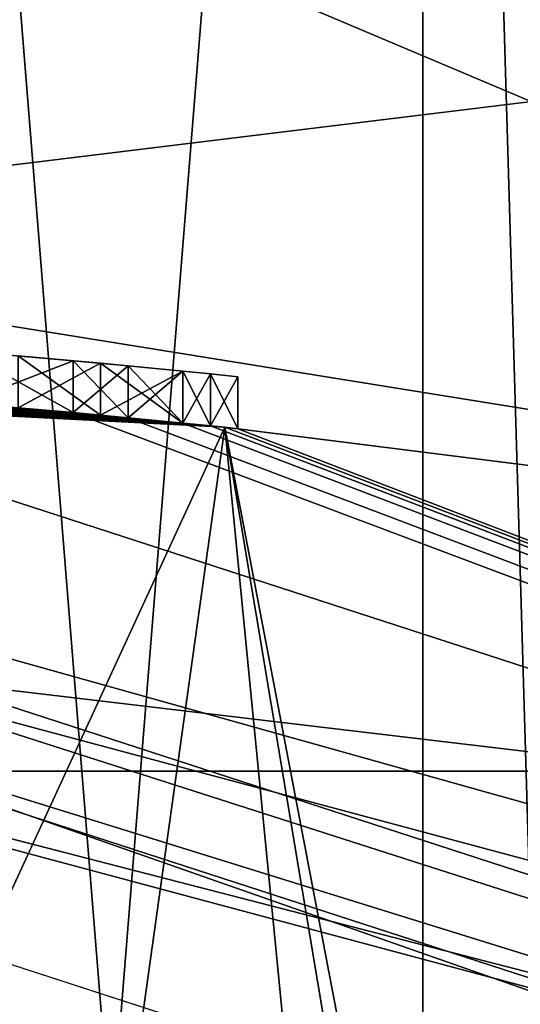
# Model space of a CAD drawing. Header units: millimetres. Extents: x -50 to 50, y -120 to 419.
# Tile 62 of 241: x 2.077 to 3.047, y 22.754 to 24.662. Entities that reach past the tile are written whole.
import ezdxf

# ---------------------------------------------------------------- set-up
doc = ezdxf.new("R2010")
doc.units = ezdxf.units.MM
doc.header["$LTSCALE"] = 81.481481
for name, color, linetype in [('1117', 7, 'CONTINUOUS'), ('1143', 7, 'CONTINUOUS'), ('207', 7, 'CONTINUOUS'), ('208', 7, 'CONTINUOUS'), ('2885', 7, 'CONTINUOUS'), ('2892', 7, 'CONTINUOUS'), ('2893', 7, 'CONTINUOUS'), ('2907', 7, 'CONTINUOUS'), ('2909', 7, 'CONTINUOUS'), ('2911', 7, 'CONTINUOUS'), ('2912', 7, 'CONTINUOUS'), ('2913', 7, 'CONTINUOUS'), ('2914', 7, 'CONTINUOUS'), ('479', 7, 'CONTINUOUS'), ('488', 7, 'CONTINUOUS'), ('492', 7, 'CONTINUOUS'), ('493', 7, 'CONTINUOUS'), ('5', 7, 'CONTINUOUS'), ('529', 7, 'CONTINUOUS'), ('542', 7, 'CONTINUOUS'), ('543', 7, 'CONTINUOUS'), ('544', 7, 'CONTINUOUS'), ('545', 7, 'CONTINUOUS'), ('546', 7, 'CONTINUOUS'), ('547', 7, 'CONTINUOUS'), ('548', 7, 'CONTINUOUS'), ('6', 7, 'CONTINUOUS'), ('611', 7, 'CONTINUOUS'), ('612', 7, 'CONTINUOUS'), ('613', 7, 'CONTINUOUS'), ('614', 7, 'CONTINUOUS'), ('615', 7, 'CONTINUOUS'), ('654', 7, 'CONTINUOUS')]:
    doc.layers.add(name, color=color, linetype=linetype)

msp = doc.modelspace()

# ---------------------------------------------------------------- linework, layer by layer
at = {"layer": '1117', "linetype": 'CONTINUOUS'}
for points in [[(1.9682, 24.0195, 34.2501), (1.9681, 24.0195, 35.5), (2.1809, 24.0011, 36.9583), (1.9682, 24.0195, 34.2501)], [(1.9681, 24.0195, 35.5), (1.9681, 24.0195, 35.9167), (2.1809, 24.0011, 36.9583), (1.9681, 24.0195, 35.5)], [(1.9682, 24.0195, 37.1665), (2.1809, 24.0011, 36.9583), (1.9681, 24.0195, 35.9167), (1.9682, 24.0195, 37.1665)], [(2.1809, 24.0011, 36.9583), (2.1809, 24.0011, 34.4583), (1.9682, 24.0195, 34.2501), (2.1809, 24.0011, 36.9583)], [(2.1809, 24.0011, 36.9583), (2.2873, 23.9912, 36.7499), (2.1809, 24.0011, 34.4583), (2.1809, 24.0011, 36.9583)], [(2.2873, 23.9912, 36.7499), (2.2873, 23.9912, 34.6667), (2.1809, 24.0011, 34.4583), (2.2873, 23.9912, 36.7499)], [(2.2873, 23.9912, 36.7499), (2.3936, 23.9808, 36.5417), (2.2873, 23.9912, 34.6667), (2.2873, 23.9912, 36.7499)], [(2.3936, 23.9808, 36.5417), (2.3936, 23.9808, 34.875), (2.2873, 23.9912, 34.6667), (2.3936, 23.9808, 36.5417)], [(2.3936, 23.9808, 36.5417), (2.4468, 23.9755, 36.177), (2.3936, 23.9808, 34.875), (2.3936, 23.9808, 36.5417)], [(2.4468, 23.9755, 36.177), (2.4468, 23.9755, 35.2396), (2.3936, 23.9808, 34.875), (2.4468, 23.9755, 36.177)], [(2.4468, 23.9755, 36.177), (2.5, 23.97, 35.8125), (2.4468, 23.9755, 35.2396), (2.4468, 23.9755, 36.177)], [(2.5, 23.97, 35.8125), (2.5, 23.97, 35.6042), (2.4468, 23.9755, 35.2396), (2.5, 23.97, 35.8125)]]:
    msp.add_3dface(points, dxfattribs=at)
at = {"layer": '1143', "linetype": 'CONTINUOUS'}
for points in [[(2.8579, 15, 47.35), (1.65, 15, 46.1421), (2.8579, 30, 47.35), (2.8579, 15, 47.35)], [(2.8579, 30, 47.35), (1.65, 15, 46.1421), (1.65, 30, 46.1421), (2.8579, 30, 47.35)], [(1.65, 15, 51.8579), (2.8579, 15, 50.65), (1.65, 30, 51.8579), (1.65, 15, 51.8579)], [(1.65, 30, 51.8579), (2.8579, 15, 50.65), (2.8579, 30, 50.65), (1.65, 30, 51.8579)], [(3.3, 15, 49), (2.8579, 15, 47.35), (3.3, 30, 49), (3.3, 15, 49)], [(3.3, 30, 49), (2.8579, 15, 47.35), (2.8579, 30, 47.35), (3.3, 30, 49)], [(2.8579, 15, 50.65), (3.3, 15, 49), (2.8579, 30, 50.65), (2.8579, 15, 50.65)], [(2.8579, 30, 50.65), (3.3, 15, 49), (3.3, 30, 49), (2.8579, 30, 50.65)]]:
    msp.add_3dface(points, dxfattribs=at)
at = {"layer": '207', "linetype": 'CONTINUOUS'}
msp.add_3dface([(0, 23.8, 31), (13.9829, 19.2593, 31), (0, 22.2, 31), (0, 23.8, 31)], dxfattribs=at)
at = {"layer": '208', "linetype": 'CONTINUOUS'}
for points in [[(13.8066, 19.0165, 71), (0, 23.5, 71), (13.8066, -19.0165, 71), (13.8066, 19.0165, 71)], [(13.8066, -19.0165, 71), (0, 23.5, 71), (0, -23.5, 71), (13.8066, -19.0165, 71)]]:
    msp.add_3dface(points, dxfattribs=at)
at = {"layer": '2885', "linetype": 'CONTINUOUS'}
for points in [[(7.54, 23.2058, 7), (-7.54, 23.2058, 7), (7.54, 23.2058, 6), (7.54, 23.2058, 7)], [(7.54, 23.2058, 6), (-7.54, 23.2058, 7), (-7.54, 23.2058, 6), (7.54, 23.2058, 6)]]:
    msp.add_3dface(points, dxfattribs=at)
at = {"layer": '2892', "linetype": 'CONTINUOUS'}
msp.add_3dface([(0, 27, 6), (48, 30, 6), (15.8701, 21.8435, 6), (0, 27, 6)], dxfattribs=at)
at = {"layer": '2893', "linetype": 'CONTINUOUS'}
for points in [[(-48, 30, 7), (-7.54, 23.2058, 7), (48, 30, 7), (-48, 30, 7)], [(-7.54, 23.2058, 7), (7.54, 23.2058, 7), (48, 30, 7), (-7.54, 23.2058, 7)]]:
    msp.add_3dface(points, dxfattribs=at)
at = {"layer": '2907', "linetype": 'CONTINUOUS'}
for points in [[(15.1649, 20.8726, 4), (0, 25.8, 4), (14.3419, 19.74, 4), (15.1649, 20.8726, 4)], [(0, 25.8, 4), (0, 24.4, 4), (14.3419, 19.74, 4), (0, 25.8, 4)]]:
    msp.add_3dface(points, dxfattribs=at)
at = {"layer": '2909', "linetype": 'CONTINUOUS'}
for points in [[(0, 24.4, 2), (0, 27, 2), (15.8703, 21.8434, 2), (0, 24.4, 2)], [(0, 24.4, 2), (15.8703, 21.8434, 2), (14.3419, 19.74, 2), (0, 24.4, 2)]]:
    msp.add_3dface(points, dxfattribs=at)
at = {"layer": '2911', "linetype": 'CONTINUOUS'}
for points in [[(0, 25.8, 6), (0, 25.8, 4), (15.1649, 20.8726, 4), (0, 25.8, 6)], [(0, 25.8, 6), (15.1649, 20.8726, 4), (15.1648, 20.8727, 6), (0, 25.8, 6)]]:
    msp.add_3dface(points, dxfattribs=at)
at = {"layer": '2912', "linetype": 'CONTINUOUS'}
for points in [[(14.3419, 19.74, 4), (0, 24.4, 4), (14.3419, 19.74, 2), (14.3419, 19.74, 4)], [(0, 24.4, 4), (0, 24.4, 2), (14.3419, 19.74, 2), (0, 24.4, 4)]]:
    msp.add_3dface(points, dxfattribs=at)
at = {"layer": '2913', "linetype": 'CONTINUOUS'}
for points in [[(0, 27, 6), (15.8701, 21.8435, 6), (0, 27, 2), (0, 27, 6)], [(0, 27, 2), (15.8701, 21.8435, 6), (15.8703, 21.8434, 2), (0, 27, 2)]]:
    msp.add_3dface(points, dxfattribs=at)
at = {"layer": '2914', "linetype": 'CONTINUOUS'}
for points in [[(7.54, 23.2058, 6), (-7.54, 23.2058, 6), (0, 25.8, 6), (7.54, 23.2058, 6)], [(7.54, 23.2058, 6), (0, 25.8, 6), (15.1648, 20.8727, 6), (7.54, 23.2058, 6)]]:
    msp.add_3dface(points, dxfattribs=at)
at = {"layer": '479', "linetype": 'CONTINUOUS'}
for points in [[(0, 24, 41.4375), (0, 24, 45.5), (2.4749, 23.8721, 46.5252), (0, 24, 41.4375)], [(0, 24, 41.4375), (2.4749, 23.8721, 46.5252), (0.0266, 24, 41.3854), (0, 24, 41.4375)], [(0, 24, 52.5), (0, 24, 70.5), (14.1068, 19.4164, 70.5), (0, 24, 52.5)], [(0, 24, 52.5), (14.1068, 19.4164, 70.5), (2.4749, 23.8721, 51.4748), (0, 24, 52.5)], [(2.1809, 23.9007, 34.4583), (0, 24, 31.2), (1.9682, 23.9192, 34.2501), (2.1809, 23.9007, 34.4583)], [(0, 24, 31.2), (2.1809, 23.9007, 34.4583), (14.1068, 19.4164, 31.2), (0, 24, 31.2)], [(0.0266, 24, 41.3854), (2.4749, 23.8721, 46.5252), (0.0532, 23.9999, 41.3333), (0.0266, 24, 41.3854)], [(0.0532, 23.9999, 41.3333), (2.4749, 23.8721, 46.5252), (0.1064, 23.9998, 41.4375), (0.0532, 23.9999, 41.3333)], [(0.1064, 23.9998, 41.4375), (2.4749, 23.8721, 46.5252), (0.1596, 23.9995, 41.5417), (0.1064, 23.9998, 41.4375)], [(0.1596, 23.9995, 41.5417), (2.4749, 23.8721, 46.5252), (0.3192, 23.9979, 41.6979), (0.1596, 23.9995, 41.5417)], [(0.3192, 23.9979, 41.6979), (2.4749, 23.8721, 46.5252), (0.4787, 23.9952, 41.8542), (0.3192, 23.9979, 41.6979)], [(0.4787, 23.9952, 41.8542), (2.4749, 23.8721, 46.5252), (0.6915, 23.99, 41.9584), (0.4787, 23.9952, 41.8542)], [(0.6915, 23.99, 41.9584), (2.4749, 23.8721, 46.5252), (0.9043, 23.983, 42.0625), (0.6915, 23.99, 41.9584)], [(0.9043, 23.983, 42.0625), (2.4749, 23.8721, 46.5252), (1.0639, 23.9764, 42.0625), (0.9043, 23.983, 42.0625)], [(1.0639, 23.9764, 42.0625), (2.4749, 23.8721, 46.5252), (1.2234, 23.9688, 42.0625), (1.0639, 23.9764, 42.0625)], [(1.2234, 23.9688, 42.0625), (2.4749, 23.8721, 46.5252), (1.4895, 23.9537, 41.9583), (1.2234, 23.9688, 42.0625)], [(1.4895, 23.9537, 41.9583), (2.4749, 23.8721, 46.5252), (1.7553, 23.9357, 41.8542), (1.4895, 23.9537, 41.9583)], [(1.7553, 23.9357, 41.8542), (2.4749, 23.8721, 46.5252), (1.915, 23.9235, 41.6978), (1.7553, 23.9357, 41.8542)], [(1.915, 23.9235, 41.6978), (2.4749, 23.8721, 46.5252), (2.0745, 23.9102, 41.5417), (1.915, 23.9235, 41.6978)], [(2.1809, 23.9007, 36.9583), (1.9682, 23.9192, 37.1665), (2.0745, 23.9102, 39.0417), (2.1809, 23.9007, 36.9583)], [(2.2341, 23.8958, 39.3022), (2.1809, 23.9007, 36.9583), (2.0745, 23.9102, 39.0417), (2.2341, 23.8958, 39.3022)], [(2.0745, 23.9102, 41.5417), (2.4749, 23.8721, 46.5252), (2.2341, 23.8958, 41.2811), (2.0745, 23.9102, 41.5417)], [(2.2873, 23.8908, 36.7499), (2.1809, 23.9007, 36.9583), (2.2341, 23.8958, 39.3022), (2.2873, 23.8908, 36.7499)], [(2.1809, 23.9007, 34.4583), (2.2873, 23.8908, 34.6667), (14.1068, 19.4164, 31.2), (2.1809, 23.9007, 34.4583)], [(2.3936, 23.8803, 39.5625), (2.2873, 23.8908, 36.7499), (2.2341, 23.8958, 39.3022), (2.3936, 23.8803, 39.5625)], [(2.2341, 23.8958, 41.2811), (2.4749, 23.8721, 46.5252), (2.3936, 23.8803, 41.0208), (2.2341, 23.8958, 41.2811)], [(2.3936, 23.8803, 36.5417), (2.2873, 23.8908, 36.7499), (2.3936, 23.8803, 39.5625), (2.3936, 23.8803, 36.5417)], [(2.2873, 23.8908, 34.6667), (2.3936, 23.8803, 34.875), (14.1068, 19.4164, 31.2), (2.2873, 23.8908, 34.6667)], [(2.4468, 23.8749, 36.177), (2.3936, 23.8803, 36.5417), (2.4468, 23.8749, 39.823), (2.4468, 23.8749, 36.177)], [(2.4468, 23.8749, 39.823), (2.3936, 23.8803, 36.5417), (2.3936, 23.8803, 39.5625), (2.4468, 23.8749, 39.823)], [(2.3936, 23.8803, 34.875), (2.4468, 23.8749, 35.2396), (14.1068, 19.4164, 70.5), (2.3936, 23.8803, 34.875)], [(14.1068, 19.4164, 31.2), (2.3936, 23.8803, 34.875), (14.1068, 19.4164, 70.5), (14.1068, 19.4164, 31.2)], [(2.3936, 23.8803, 41.0208), (2.4749, 23.8721, 46.5252), (2.4468, 23.8749, 40.7604), (2.3936, 23.8803, 41.0208)], [(2.5, 23.8694, 35.8125), (2.4468, 23.8749, 36.177), (2.5, 23.8694, 40.0833), (2.5, 23.8694, 35.8125)], [(2.5, 23.8694, 40.0833), (2.4468, 23.8749, 36.177), (2.4468, 23.8749, 39.823), (2.5, 23.8694, 40.0833)], [(2.5, 23.8694, 35.6042), (14.1068, 19.4164, 70.5), (2.4468, 23.8749, 35.2396), (2.5, 23.8694, 35.6042)], [(2.4468, 23.8749, 40.7604), (2.4749, 23.8721, 46.5252), (2.5, 23.8694, 40.5), (2.4468, 23.8749, 40.7604)], [(2.4749, 23.8721, 51.4748), (14.1068, 19.4164, 70.5), (3.5, 23.7434, 49), (2.4749, 23.8721, 51.4748)], [(2.4749, 23.8721, 46.5252), (3.5, 23.7434, 49), (2.5, 23.8694, 40.5), (2.4749, 23.8721, 46.5252)], [(2.5, 23.8694, 35.6042), (2.5, 23.8694, 35.8125), (3.5, 23.7434, 49), (2.5, 23.8694, 35.6042)], [(3.5, 23.7434, 49), (2.5, 23.8694, 35.8125), (2.5, 23.8694, 40.0833), (3.5, 23.7434, 49)], [(14.1068, 19.4164, 70.5), (2.5, 23.8694, 35.6042), (3.5, 23.7434, 49), (14.1068, 19.4164, 70.5)], [(2.5, 23.8694, 40.5), (3.5, 23.7434, 49), (2.5, 23.8694, 40.0833), (2.5, 23.8694, 40.5)]]:
    msp.add_3dface(points, dxfattribs=at)
at = {"layer": '488', "linetype": 'CONTINUOUS'}
for points in [[(14.1068, 19.4164, 70.5), (0, 24, 70.5), (11.9268, 20.6578, 70.8536), (14.1068, 19.4164, 70.5)], [(0, 24, 70.5), (0, 23.8536, 70.8536), (11.9268, 20.6578, 70.8536), (0, 24, 70.5)], [(0, 23.5, 71), (13.8066, 19.0165, 71), (0, 23.8536, 70.8536), (0, 23.5, 71)], [(0, 23.8536, 70.8536), (13.8066, 19.0165, 71), (11.9268, 20.6578, 70.8536), (0, 23.8536, 70.8536)]]:
    msp.add_3dface(points, dxfattribs=at)
at = {"layer": '492', "linetype": 'CONTINUOUS'}
for points in [[(0, 24, 52.5), (2.4749, 23.8721, 51.4748), (0, 18.5, 52.5), (0, 24, 52.5)], [(0, 18.5, 52.5), (2.4749, 23.8721, 51.4748), (1.7234, 18.5, 52.0463), (0, 18.5, 52.5)], [(1.7234, 18.5, 52.0463), (2.4749, 23.8721, 51.4748), (3, 18.5, 50.8028), (1.7234, 18.5, 52.0463)], [(2.4749, 23.8721, 51.4748), (3.5, 23.7434, 49), (3, 18.5, 50.8028), (2.4749, 23.8721, 51.4748)], [(3, 18.5, 50.8028), (3.5, 23.7434, 49), (3.332, 18.3738, 50.0712), (3, 18.5, 50.8028)]]:
    msp.add_3dface(points, dxfattribs=at)
at = {"layer": '493', "linetype": 'CONTINUOUS'}
for points in [[(2.4749, 23.8721, 46.5252), (0, 24, 45.5), (1.7234, 18.5, 45.9537), (2.4749, 23.8721, 46.5252)], [(3, 18.5, 47.1972), (2.4749, 23.8721, 46.5252), (1.7234, 18.5, 45.9537), (3, 18.5, 47.1972)], [(3.5, 23.7434, 49), (2.4749, 23.8721, 46.5252), (3.5, 18.5, 49), (3.5, 23.7434, 49)], [(2.4749, 23.8721, 46.5252), (3, 18.5, 47.1972), (3.3727, 18.5, 48.0646), (2.4749, 23.8721, 46.5252)], [(2.4749, 23.8721, 46.5252), (3.3727, 18.5, 48.0646), (3.5, 18.5, 49), (2.4749, 23.8721, 46.5252)]]:
    msp.add_3dface(points, dxfattribs=at)
at = {"layer": '5', "linetype": 'CONTINUOUS'}
msp.add_3dface([(0, 22.9, 30), (-7.0789, 21.7784, 30), (7.0789, 21.7784, 30), (0, 22.9, 30)], dxfattribs=at)
at = {"layer": '529', "linetype": 'CONTINUOUS'}
for points in [[(0, 24, 31.2), (14.1068, 19.4164, 31.2), (0, 23.9414, 31.0586), (0, 24, 31.2)], [(14.1068, 19.4164, 31.2), (0, 23.8, 31), (0, 23.9414, 31.0586), (14.1068, 19.4164, 31.2)], [(13.9829, 19.2593, 31), (0, 23.8, 31), (14.1068, 19.4164, 31.2), (13.9829, 19.2593, 31)]]:
    msp.add_3dface(points, dxfattribs=at)
at = {"layer": '542', "linetype": 'CONTINUOUS'}
for points in [[(1.9682, 23.9192, 37.1665), (2.1809, 23.9007, 36.9583), (1.9682, 24.0195, 37.1665), (1.9682, 23.9192, 37.1665)], [(1.9682, 24.0195, 37.1665), (2.1809, 23.9007, 36.9583), (2.1809, 24.0011, 36.9583), (1.9682, 24.0195, 37.1665)]]:
    msp.add_3dface(points, dxfattribs=at)
at = {"layer": '543', "linetype": 'CONTINUOUS'}
for points in [[(2.1809, 23.9007, 36.9583), (2.2873, 23.8908, 36.7499), (2.1809, 24.0011, 36.9583), (2.1809, 23.9007, 36.9583)], [(2.1809, 24.0011, 36.9583), (2.2873, 23.8908, 36.7499), (2.2873, 23.9912, 36.7499), (2.1809, 24.0011, 36.9583)], [(2.2873, 23.8908, 36.7499), (2.3936, 23.8803, 36.5417), (2.2873, 23.9912, 36.7499), (2.2873, 23.8908, 36.7499)], [(2.2873, 23.9912, 36.7499), (2.3936, 23.8803, 36.5417), (2.3936, 23.9808, 36.5417), (2.2873, 23.9912, 36.7499)]]:
    msp.add_3dface(points, dxfattribs=at)
at = {"layer": '544', "linetype": 'CONTINUOUS'}
for points in [[(2.3936, 23.8803, 36.5417), (2.4468, 23.8749, 36.177), (2.3936, 23.9808, 36.5417), (2.3936, 23.8803, 36.5417)], [(2.3936, 23.9808, 36.5417), (2.4468, 23.8749, 36.177), (2.4468, 23.9755, 36.177), (2.3936, 23.9808, 36.5417)], [(2.4468, 23.8749, 36.177), (2.5, 23.8694, 35.8125), (2.4468, 23.9755, 36.177), (2.4468, 23.8749, 36.177)], [(2.4468, 23.9755, 36.177), (2.5, 23.8694, 35.8125), (2.5, 23.97, 35.8125), (2.4468, 23.9755, 36.177)]]:
    msp.add_3dface(points, dxfattribs=at)
at = {"layer": '545', "linetype": 'CONTINUOUS'}
for points in [[(2.5, 23.8694, 35.8125), (2.5, 23.8694, 35.6042), (2.5, 23.97, 35.8125), (2.5, 23.8694, 35.8125)], [(2.5, 23.97, 35.8125), (2.5, 23.8694, 35.6042), (2.5, 23.97, 35.6042), (2.5, 23.97, 35.8125)]]:
    msp.add_3dface(points, dxfattribs=at)
at = {"layer": '546', "linetype": 'CONTINUOUS'}
for points in [[(2.4468, 23.9755, 35.2396), (2.3936, 23.8803, 34.875), (2.3936, 23.9808, 34.875), (2.4468, 23.9755, 35.2396)], [(2.4468, 23.8749, 35.2396), (2.3936, 23.8803, 34.875), (2.4468, 23.9755, 35.2396), (2.4468, 23.8749, 35.2396)], [(2.5, 23.97, 35.6042), (2.4468, 23.8749, 35.2396), (2.4468, 23.9755, 35.2396), (2.5, 23.97, 35.6042)], [(2.5, 23.8694, 35.6042), (2.4468, 23.8749, 35.2396), (2.5, 23.97, 35.6042), (2.5, 23.8694, 35.6042)]]:
    msp.add_3dface(points, dxfattribs=at)
at = {"layer": '547', "linetype": 'CONTINUOUS'}
for points in [[(2.2873, 23.9912, 34.6667), (2.1809, 23.9007, 34.4583), (2.1809, 24.0011, 34.4583), (2.2873, 23.9912, 34.6667)], [(2.2873, 23.8908, 34.6667), (2.1809, 23.9007, 34.4583), (2.2873, 23.9912, 34.6667), (2.2873, 23.8908, 34.6667)], [(2.3936, 23.9808, 34.875), (2.2873, 23.8908, 34.6667), (2.2873, 23.9912, 34.6667), (2.3936, 23.9808, 34.875)], [(2.3936, 23.8803, 34.875), (2.2873, 23.8908, 34.6667), (2.3936, 23.9808, 34.875), (2.3936, 23.8803, 34.875)]]:
    msp.add_3dface(points, dxfattribs=at)
at = {"layer": '548', "linetype": 'CONTINUOUS'}
for points in [[(2.1809, 24.0011, 34.4583), (1.9682, 23.9192, 34.2501), (1.9682, 24.0195, 34.2501), (2.1809, 24.0011, 34.4583)], [(2.1809, 23.9007, 34.4583), (1.9682, 23.9192, 34.2501), (2.1809, 24.0011, 34.4583), (2.1809, 23.9007, 34.4583)]]:
    msp.add_3dface(points, dxfattribs=at)
at = {"layer": '6', "linetype": 'CONTINUOUS'}
for points in [[(7.3855, 22.7303, 29), (-7.3855, 22.7303, 29), (0, 23.6071, 29.7071), (7.3855, 22.7303, 29)], [(11.8036, 20.4444, 29.7071), (7.3855, 22.7303, 29), (0, 23.6071, 29.7071), (11.8036, 20.4444, 29.7071)], [(0, 22.9, 30), (7.0789, 21.7784, 30), (0, 23.6071, 29.7071), (0, 22.9, 30)], [(7.0789, 21.7784, 30), (11.8036, 20.4444, 29.7071), (0, 23.6071, 29.7071), (7.0789, 21.7784, 30)]]:
    msp.add_3dface(points, dxfattribs=at)
at = {"layer": '611', "linetype": 'CONTINUOUS'}
for points in [[(2.0745, 23.9102, 41.5417), (2.2341, 23.8958, 41.2811), (2.0745, 24.0106, 41.5417), (2.0745, 23.9102, 41.5417)], [(2.0745, 24.0106, 41.5417), (2.2341, 23.8958, 41.2811), (2.2341, 23.9962, 41.2811), (2.0745, 24.0106, 41.5417)], [(2.2341, 23.8958, 41.2811), (2.3936, 23.8803, 41.0208), (2.2341, 23.9962, 41.2811), (2.2341, 23.8958, 41.2811)], [(2.2341, 23.9962, 41.2811), (2.3936, 23.8803, 41.0208), (2.3936, 23.9808, 41.0208), (2.2341, 23.9962, 41.2811)]]:
    msp.add_3dface(points, dxfattribs=at)
at = {"layer": '612', "linetype": 'CONTINUOUS'}
for points in [[(2.3936, 23.8803, 41.0208), (2.4468, 23.8749, 40.7604), (2.3936, 23.9808, 41.0208), (2.3936, 23.8803, 41.0208)], [(2.3936, 23.9808, 41.0208), (2.4468, 23.8749, 40.7604), (2.4468, 23.9755, 40.7604), (2.3936, 23.9808, 41.0208)], [(2.4468, 23.8749, 40.7604), (2.5, 23.8694, 40.5), (2.4468, 23.9755, 40.7604), (2.4468, 23.8749, 40.7604)], [(2.4468, 23.9755, 40.7604), (2.5, 23.8694, 40.5), (2.5, 23.97, 40.5), (2.4468, 23.9755, 40.7604)]]:
    msp.add_3dface(points, dxfattribs=at)
at = {"layer": '613', "linetype": 'CONTINUOUS'}
for points in [[(2.5, 23.8694, 40.5), (2.5, 23.8694, 40.0833), (2.5, 23.97, 40.5), (2.5, 23.8694, 40.5)], [(2.5, 23.97, 40.5), (2.5, 23.8694, 40.0833), (2.5, 23.97, 40.0833), (2.5, 23.97, 40.5)]]:
    msp.add_3dface(points, dxfattribs=at)
at = {"layer": '614', "linetype": 'CONTINUOUS'}
for points in [[(2.4468, 23.9755, 39.823), (2.3936, 23.8803, 39.5625), (2.3936, 23.9808, 39.5625), (2.4468, 23.9755, 39.823)], [(2.4468, 23.8749, 39.823), (2.3936, 23.8803, 39.5625), (2.4468, 23.9755, 39.823), (2.4468, 23.8749, 39.823)], [(2.5, 23.97, 40.0833), (2.4468, 23.8749, 39.823), (2.4468, 23.9755, 39.823), (2.5, 23.97, 40.0833)], [(2.5, 23.8694, 40.0833), (2.4468, 23.8749, 39.823), (2.5, 23.97, 40.0833), (2.5, 23.8694, 40.0833)]]:
    msp.add_3dface(points, dxfattribs=at)
at = {"layer": '615', "linetype": 'CONTINUOUS'}
for points in [[(2.2341, 23.9962, 39.3022), (2.0745, 23.9102, 39.0417), (2.0745, 24.0106, 39.0417), (2.2341, 23.9962, 39.3022)], [(2.2341, 23.8958, 39.3022), (2.0745, 23.9102, 39.0417), (2.2341, 23.9962, 39.3022), (2.2341, 23.8958, 39.3022)], [(2.3936, 23.9808, 39.5625), (2.2341, 23.8958, 39.3022), (2.2341, 23.9962, 39.3022), (2.3936, 23.9808, 39.5625)], [(2.3936, 23.8803, 39.5625), (2.2341, 23.8958, 39.3022), (2.3936, 23.9808, 39.5625), (2.3936, 23.8803, 39.5625)]]:
    msp.add_3dface(points, dxfattribs=at)
at = {"layer": '654', "color": 7, "linetype": 'CONTINUOUS', "true_color": 0x000000}
for points in [[(2.0745, 24.0106, 41.5417), (2.2341, 23.9962, 41.2811), (2.0745, 24.0106, 39.0417), (2.0745, 24.0106, 41.5417)], [(2.2341, 23.9962, 41.2811), (2.2341, 23.9962, 39.3022), (2.0745, 24.0106, 39.0417), (2.2341, 23.9962, 41.2811)], [(2.2341, 23.9962, 41.2811), (2.3936, 23.9808, 41.0208), (2.2341, 23.9962, 39.3022), (2.2341, 23.9962, 41.2811)], [(2.3936, 23.9808, 41.0208), (2.3936, 23.9808, 39.5625), (2.2341, 23.9962, 39.3022), (2.3936, 23.9808, 41.0208)], [(2.3936, 23.9808, 41.0208), (2.4468, 23.9755, 40.7604), (2.3936, 23.9808, 39.5625), (2.3936, 23.9808, 41.0208)], [(2.4468, 23.9755, 40.7604), (2.4468, 23.9755, 39.823), (2.3936, 23.9808, 39.5625), (2.4468, 23.9755, 40.7604)], [(2.4468, 23.9755, 40.7604), (2.5, 23.97, 40.5), (2.4468, 23.9755, 39.823), (2.4468, 23.9755, 40.7604)], [(2.5, 23.97, 40.5), (2.5, 23.97, 40.0833), (2.4468, 23.9755, 39.823), (2.5, 23.97, 40.5)]]:
    msp.add_3dface(points, dxfattribs=at)

doc.saveas('drawing.dxf')
